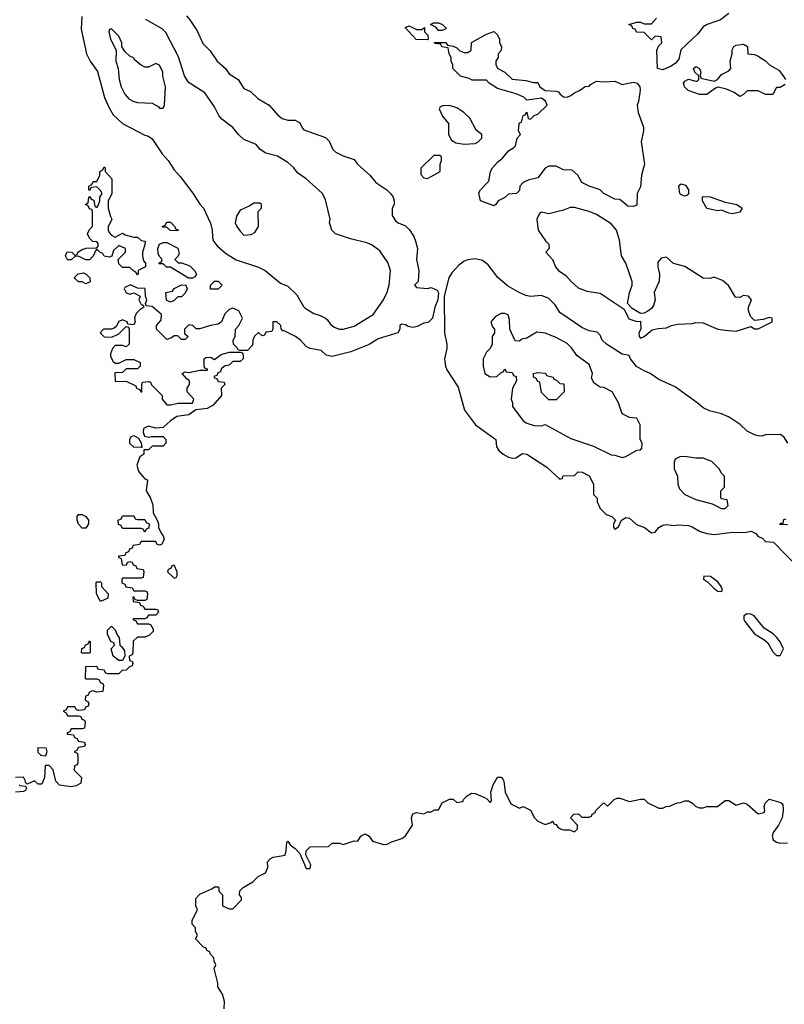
# Model space of a CAD drawing. Header units: inches. Extents: x 2710751 to 2829008, y 857003 to 965602.
# Tile 234 of 256: x 2725570 to 2729732, y 950414 to 955776. Entities that reach past the tile are written whole.
import ezdxf

# ---------------------------------------------------------------- set-up
doc = ezdxf.new("R2010")
doc.units = ezdxf.units.IN
doc.header["$MEASUREMENT"] = 0
doc.layers.add('C7925', color=7, linetype='Continuous')

msp = doc.modelspace()

# ---------------------------------------------------------------- linework, layer by layer
at = {"layer": 'C7925', "color": 2}
for points, elevation in [([(2726477.2, 955797.2), (2726495.5, 955775.5), (2726535.1, 955715.1), (2726566, 955646), (2726606.8, 955606.8), (2726644, 955550), (2726689.4, 955509.4), (2726710, 955482), (2726758, 955450), (2726790, 955402), (2726825.2, 955385.2), (2726866.3, 955346.3), (2726928, 955310), (2726975.5, 955255.5), (2726998.6, 955238.6), (2727030, 955229.3), (2727070, 955229), (2727094.2, 955214.2), (2727106.8, 955186.8), (2727116.5, 955176.5), (2727233.6, 955133.6), (2727254, 955114), (2727274, 955070), (2727290, 955054), (2727330, 955034), (2727390, 955015.3), (2727409.3, 954989.3), (2727475.3, 954930), (2727508, 954890), (2727568, 954850), (2727590, 954828), (2727602, 954810), (2727608, 954790), (2727608, 954770), (2727598, 954750), (2727598, 954710), (2727618, 954678), (2727629.2, 954669.2), (2727670, 954653.2), (2727691.8, 954631.8), (2727715.1, 954595.1), (2727725.1, 954570), (2727734.5, 954530), (2727729.5, 954470), (2727742.7, 954410), (2727738, 954350), (2727718, 954330), (2727730, 954318), (2727790, 954312.7), (2727810, 954317.2), (2727843.1, 954303.1), (2727849.1, 954289.1), (2727845.2, 954250), (2727829, 954210), (2727816, 954150), (2727793.6, 954126.4), (2727770, 954124), (2727734.1, 954105.9), (2727710, 954100.4), (2727684.4, 954104.4), (2727670, 954114.8), (2727650, 954118.8), (2727639, 954110), (2727639, 954090), (2727628, 954070), (2727521, 954039), (2727472.1, 954007.9), (2727372.1, 953967.9), (2727270, 953941.6), (2727238, 953950), (2727210, 953974.8), (2727150, 953986), (2727130, 953996), (2727098, 954030), (2727071.3, 954050), (2727010, 954082), (2727002, 954082), (2726992.7, 954092.7), (2726992, 954110), (2726968.9, 954131.1), (2726948, 954130), (2726947.3, 954092.7), (2726942, 954078), (2726910, 954074), (2726902, 954058), (2726890, 954054), (2726871.6, 954071.6), (2726868.4, 954071.6), (2726847.3, 954052.7), (2726838, 954030), (2726836.4, 954003.6), (2726810, 953974), (2726770, 953974), (2726758, 953978), (2726754, 953990), (2726734, 954010), (2726732, 954030), (2726742, 954050), (2726744.7, 954090), (2726762, 954110), (2726782, 954150), (2726762, 954190), (2726730, 954204.7), (2726710, 954198), (2726686, 954174), (2726668.9, 954131.1), (2726650, 954118), (2726608.9, 954111.1), (2726550, 954092), (2726530, 954092), (2726511.3, 954111.3), (2726490, 954114), (2726466, 954090), (2726467.3, 954067.3), (2726486, 954050), (2726470, 954034), (2726450, 954034), (2726430, 954054), (2726410, 954054), (2726396.4, 954043.6), (2726370, 954034), (2726314, 954090), (2726314, 954110), (2726339.6, 954140.4), (2726342, 954170), (2726290, 954214), (2726258, 954218), (2726254, 954230), (2726262, 954250), (2726254, 954270), (2726252.7, 954312.7), (2726210, 954314), (2726172, 954332), (2726142, 954318), (2726138, 954310), (2726150, 954288), (2726170, 954282), (2726190, 954288), (2726226, 954270), (2726218, 954250), (2726230, 954226), (2726242, 954222), (2726246, 954210), (2726223.1, 954196.9), (2726204, 954176), (2726195.3, 954150), (2726198, 954130), (2726190, 954114), (2726158, 954118), (2726154, 954130), (2726130, 954142), (2726110, 954132), (2726095.3, 954104.7), (2726083.1, 954096.9), (2726070, 954091.3), (2726026, 954090), (2726008, 954070), (2726030, 954048.7), (2726072, 954048), (2726110, 954066), (2726150, 954106), (2726162, 954102), (2726166, 954090), (2726166, 954010), (2726150, 953994), (2726130, 954002), (2726090, 954002), (2726074.6, 953985.4), (2726063.1, 953956.9), (2726063.1, 953943.1), (2726076.4, 953916.4), (2726090, 953906), (2726110, 953906), (2726150, 953926), (2726190, 953926), (2726226, 953910), (2726226, 953890), (2726210, 953874), (2726150, 953874), (2726130, 953854), (2726087.3, 953852.7), (2726090, 953806), (2726150, 953808), (2726202, 953782), (2726206, 953770), (2726222, 953762), (2726230, 953748), (2726234, 953750), (2726234, 953790), (2726238, 953802), (2726270, 953806), (2726282, 953802), (2726287.3, 953787.3), (2726346, 953730), (2726346, 953710), (2726370, 953678), (2726390, 953678), (2726431.6, 953688.4), (2726510, 953688.7), (2726518, 953710), (2726482, 953750), (2726482, 953770), (2726494, 953790), (2726494, 953810), (2726479.6, 953819.6), (2726454, 953850), (2726470, 953858), (2726490, 953855.3), (2726550, 953868), (2726592.7, 953867.3), (2726592.7, 953872.7), (2726578, 953878), (2726574, 953890), (2726574, 953930), (2726583.6, 953936.4), (2726610, 953938), (2726630, 953926), (2726666.4, 953953.6), (2726710, 953966), (2726770, 953966), (2726782, 953962), (2726786, 953950), (2726786, 953930), (2726770, 953914), (2726730, 953914), (2726710, 953894), (2726688.4, 953891.6), (2726666, 953874), (2726662, 953858), (2726647.3, 953852.7), (2726642, 953838), (2726627.3, 953832.7), (2726630, 953826), (2726642, 953822), (2726650, 953806), (2726682, 953802), (2726686, 953790), (2726666, 953770), (2726668, 953730), (2726622.7, 953677.3), (2726590, 953658.8), (2726529, 953651), (2726490, 953624.7), (2726425.6, 953614.4), (2726390, 953591), (2726350, 953556), (2726310, 953550.8), (2726270, 953562.8), (2726244, 953550), (2726242, 953530), (2726248.4, 953508.4), (2726270, 953502), (2726286, 953506), (2726350, 953506), (2726366, 953490), (2726366, 953470), (2726350, 953454), (2726290, 953454), (2726270, 953434), (2726246, 953434), (2726246, 953410), (2726224, 953396), (2726208, 953350), (2726217.2, 953317.2), (2726225.2, 953305.2), (2726250, 953275.3), (2726266, 953270), (2726258, 953210), (2726282, 953170), (2726294.6, 953134.6), (2726295.3, 953090), (2726318, 953050), (2726326, 953030), (2726326, 953010), (2726339, 952979), (2726350, 952966), (2726355.3, 952944.7), (2726342, 952918), (2726330, 952914), (2726318, 952918), (2726310, 952934), (2726230, 952934), (2726222, 952918), (2726187.3, 952912.7), (2726182, 952898), (2726167.3, 952892.7), (2726162, 952878), (2726147.3, 952872.7), (2726142, 952858), (2726110, 952854), (2726106, 952850), (2726122, 952842), (2726127.3, 952807.3), (2726150, 952806), (2726158, 952822), (2726170, 952826), (2726182, 952822), (2726187.3, 952807.3), (2726202, 952802), (2726207.3, 952787.3), (2726242, 952782), (2726246, 952770), (2726242, 952738), (2726230, 952734), (2726130, 952734), (2726126, 952730), (2726126, 952710), (2726142, 952702), (2726147.3, 952687.3), (2726182, 952682), (2726190, 952666), (2726250, 952666), (2726262, 952662), (2726266, 952650), (2726262, 952618), (2726250, 952614), (2726210, 952614), (2726198, 952618), (2726190, 952634), (2726186, 952630), (2726187.3, 952607.3), (2726222, 952602), (2726227.3, 952587.3), (2726242, 952582), (2726250, 952566), (2726310, 952566), (2726322, 952562), (2726326, 952550), (2726310, 952534), (2726270, 952534), (2726262, 952518), (2726250, 952514), (2726190, 952514), (2726186, 952510), (2726202, 952502), (2726210, 952486), (2726270, 952486), (2726282, 952482), (2726296.4, 952456.4), (2726296.4, 952443.6), (2726276.4, 952423.6), (2726250, 952414), (2726210, 952414), (2726187.3, 952392.7), (2726186, 952330), (2726182, 952318), (2726166, 952310), (2726167.3, 952287.3), (2726182, 952282), (2726186, 952270), (2726182, 952258), (2726167.3, 952252.7), (2726150, 952234), (2726127.3, 952232.7), (2726110, 952214), (2726050, 952214), (2726038, 952218), (2726030, 952234), (2725998, 952238), (2725990, 952254), (2725927.3, 952252.7), (2725926, 952190), (2725930, 952186), (2725990, 952186), (2726002, 952182), (2726007.3, 952167.3), (2726022, 952162), (2726026, 952150), (2726022, 952118), (2725990, 952114), (2725970, 952122), (2725960.4, 952119.6), (2725947.3, 952112.7), (2725942, 952098), (2725927.3, 952092.7), (2725926, 952070), (2725942, 952062), (2725946, 952050), (2725942, 952038), (2725927.3, 952032.7), (2725922, 952018), (2725890, 952014), (2725878, 952018), (2725870, 952034), (2725830, 952034), (2725822, 952018), (2725806, 952010), (2725822, 952002), (2725830, 951986), (2725890, 951986), (2725902, 951982), (2725907.3, 951967.3), (2725922, 951962), (2725926, 951950), (2725922, 951918), (2725910, 951914), (2725850, 951914), (2725842, 951898), (2725826, 951890), (2725830, 951886), (2725862, 951882), (2725867.3, 951867.3), (2725882, 951862), (2725887.3, 951847.3), (2725922, 951842), (2725926, 951830), (2725922, 951818), (2725887.3, 951812.7), (2725882, 951798), (2725866, 951790), (2725882, 951782), (2725886, 951770), (2725886, 951730), (2725882, 951718), (2725867.3, 951712.7), (2725866, 951690), (2725906, 951650), (2725902, 951618), (2725876.4, 951603.6), (2725850, 951598), (2725787.1, 951607.1), (2725766, 951630), (2725751.6, 951691.6), (2725730, 951714), (2725710, 951714), (2725708, 951710), (2725704, 951650), (2725690, 951614), (2725670, 951614), (2725650, 951631), (2725610, 951614), (2725602, 951622), (2725602, 951630), (2725590, 951651.3), (2725546, 951650)], 18), ([(2725907.5, 955792.5), (2725904.5, 955724.5), (2725933.4, 955590), (2725953.4, 955550), (2725993.5, 955493.5), (2726031.9, 955351.9), (2726056.1, 955296.1), (2726078.5, 955258.5), (2726130, 955210.8), (2726250, 955146.8), (2726270, 955141), (2726290, 955126.8), (2726345.1, 955045.1), (2726377.3, 955010), (2726410, 954958), (2726442.5, 954922.5), (2726511.8, 954831.8), (2726550, 954770.8), (2726570.6, 954750), (2726608.2, 954668.2), (2726618, 954630), (2726618.4, 954590), (2726625.5, 954570), (2726645.1, 954545.1), (2726690, 954504), (2726748.3, 954468.3), (2726870, 954427.7), (2726906, 954410), (2726990, 954341), (2727030, 954324.7), (2727077.5, 954277.5), (2727114.4, 954214.4), (2727124.5, 954204.5), (2727170, 954176), (2727205.4, 954165.4), (2727234, 954150), (2727243.6, 954143.6), (2727259.6, 954119.6), (2727282, 954102), (2727310, 954091), (2727331, 954091), (2727390, 954108), (2727493.2, 954170), (2727550, 954251.3), (2727570, 954292), (2727581.2, 954330), (2727589, 954410), (2727572.9, 954452.9), (2727530, 954518), (2727488.9, 954548.9), (2727460.2, 954560.2), (2727370, 954582), (2727288, 954610), (2727268.7, 954630), (2727255.3, 954670), (2727259, 954690), (2727234.6, 954794.6), (2727218, 954830), (2727130, 954908.7), (2727082, 954942), (2727062, 954970), (2727030, 954999), (2726972.9, 955032.9), (2726909.3, 955049.3), (2726878, 955070), (2726856, 955096), (2726790, 955122.7), (2726761.2, 955150), (2726730, 955189), (2726670, 955234), (2726654.2, 955254.2), (2726630, 955302), (2726577.5, 955377.5), (2726492.1, 955432.1), (2726483.3, 955443.3), (2726466.6, 955470), (2726434.2, 955574.2), (2726365.6, 955705.6), (2726345.6, 955725.6), (2726256.5, 955776.5)], 22), ([(2729430, 955809), (2729384.1, 955775.9), (2729312, 955750), (2729290, 955737.2), (2729261.1, 955698.9), (2729168.2, 955611.8), (2729158.5, 955561.5), (2729140.5, 955539.5), (2729116.4, 955523.6), (2729070, 955503.7), (2729042, 955510), (2729038, 955610), (2729047.3, 955632.7), (2729066, 955650), (2729062, 955682), (2729030, 955686), (2729010, 955666), (2728970, 955706), (2728928.4, 955708.4), (2728922, 955722), (2728907.3, 955727.3), (2728902, 955742), (2728886, 955750), (2728930, 955762), (2728950, 955762), (2728970, 955754), (2729010, 955754), (2729036.4, 955783.6)], 14), ([(2729736, 955424), (2729710, 955406), (2729690, 955406), (2729670, 955368), (2729630, 955368.7), (2729590, 955388), (2729530, 955388), (2729510, 955368), (2729490, 955358), (2729459, 955379), (2729417.2, 955397.2), (2729371.3, 955408.7), (2729356.9, 955403.1), (2729310, 955369), (2729270, 955369.2), (2729209, 955390), (2729189.2, 955410), (2729184, 955430), (2729190, 955442), (2729210, 955452), (2729250, 955442), (2729258, 955442), (2729266, 955450), (2729266, 955470), (2729246, 955490), (2729238, 955510), (2729250, 955522), (2729271, 955510), (2729278, 955490), (2729274, 955474), (2729278, 955458), (2729350, 955442), (2729369.2, 955450.8), (2729390, 955478), (2729430, 955498), (2729442, 955510), (2729437.2, 955550), (2729449, 955590), (2729448.9, 955611.1), (2729458, 955630), (2729470, 955638), (2729510, 955642), (2729532, 955630), (2729534, 955590), (2729570, 955586), (2729590, 955578), (2729630, 955551.3), (2729651.3, 955530), (2729702, 955502), (2729726.8, 955470), (2729738, 955450)], 14), ([(2729752.3, 953470), (2729730, 953504), (2729710, 953518), (2729630, 953515.3), (2729610, 953509), (2729589.1, 953509.1), (2729570, 953515.3), (2729530, 953535.3), (2729492.5, 953572.5), (2729432.1, 953612.1), (2729390, 953629.2), (2729325.2, 953645.2), (2729290, 953662), (2729258, 953690), (2729137.5, 953777.5), (2729050, 953817.2), (2729002, 953850), (2728964.8, 953864.8), (2728926.8, 953886.8), (2728894, 953930), (2728888, 953948), (2728850, 953954), (2728764, 954010), (2728741.2, 954030), (2728730, 954058), (2728713.6, 954073.6), (2728670, 954081.2), (2728630, 954099.3), (2728510, 954181.2), (2728484.1, 954224.1), (2728450, 954258), (2728410, 954273.2), (2728350, 954269.2), (2728325.4, 954274.6), (2728289.6, 954289.6), (2728226, 954326), (2728171.9, 954371.9), (2728120.2, 954440.2), (2728090, 954464), (2728050, 954473.2), (2728010, 954469.2), (2727990, 954461.2), (2727961.1, 954438.9), (2727922, 954398), (2727906, 954370), (2727881, 954270), (2727882.8, 954070), (2727894.8, 954010), (2727894.4, 953985.6), (2727882.8, 953930), (2727886.8, 953890), (2727894.8, 953870), (2727955.8, 953775.8), (2727991.3, 953650), (2728051.3, 953570), (2728162, 953490), (2728164.7, 953450), (2728178, 953430), (2728201, 953410), (2728230, 953394), (2728252.3, 953387.7), (2728270, 953391), (2728306, 953414), (2728330, 953410.8), (2728439.8, 953339.8), (2728510, 953274), (2728522, 953278), (2728528.4, 953291.6), (2728590, 953294), (2728610, 953314), (2728631.6, 953311.6), (2728670, 953292), (2728692.7, 953247.3), (2728694, 953190), (2728714, 953170), (2728714, 953150), (2728730, 953114), (2728762, 953082), (2728794, 953070), (2728814, 953050), (2728802, 953030), (2728802, 953010), (2728810, 953002), (2728830, 953014), (2728846, 953050), (2728870, 953064.7), (2728890, 953061), (2728928, 953028), (2728971.3, 953010), (2729010, 952981), (2729030, 952984.7), (2729050, 953010.8), (2729070, 953022.8), (2729090, 953026.8), (2729130, 953021), (2729150, 953024.7), (2729210, 953021), (2729230, 953014.8), (2729270, 952991), (2729310, 952978), (2729350, 952972), (2729436.4, 952983.6), (2729525.4, 952985.4), (2729550.9, 952990.9), (2729578, 952978), (2729590, 952962), (2729612.7, 952952.7), (2729630, 952934), (2729674, 952930), (2729811.3, 952790)], 18), ([(2729750, 953026), (2729708, 953028), (2729709.1, 953030.9), (2729714, 953034), (2729726, 953034), (2729730, 953054), (2729742, 953058)], 18), ([(2726682, 950390), (2726684, 950430), (2726674, 950470), (2726648.7, 950510), (2726648.7, 950530), (2726628, 950610), (2726638, 950630), (2726628.4, 950648.4), (2726627.3, 950667.3), (2726606, 950690), (2726602, 950702), (2726590, 950706), (2726582, 950722), (2726570, 950726), (2726526, 950770), (2726538, 950790), (2726526, 950810), (2726526, 950830), (2726508, 950850), (2726508, 950870), (2726538, 950930), (2726528, 950950), (2726528.7, 950990), (2726550, 951014), (2726616.4, 951043.6), (2726630, 951054), (2726650, 951054), (2726654, 951050), (2726654, 951030), (2726674, 951010), (2726674, 950950), (2726710, 950934), (2726730, 950934), (2726776.4, 950983.6), (2726776.4, 950996.4), (2726766, 951010), (2726767.3, 951032.7), (2726786, 951050), (2726838, 951082), (2726868, 951110), (2726908, 951130), (2726920.4, 951159.6), (2726918, 951190), (2726933.6, 951206.4), (2726950, 951214.8), (2727014, 951226), (2727020.9, 951250), (2727023.1, 951296.9), (2727030, 951302), (2727042.5, 951282.5), (2727070, 951262.8), (2727094.8, 951234.8), (2727130, 951154), (2727150, 951154), (2727154.6, 951174.6), (2727128, 951228), (2727129.1, 951250.9), (2727150, 951271.3), (2727250, 951274), (2727270, 951292), (2727310, 951292), (2727330, 951284.7), (2727390, 951304.7), (2727410, 951302), (2727426, 951330), (2727450, 951342), (2727472, 951330), (2727490, 951302), (2727550, 951284.7), (2727570, 951286), (2727590, 951298), (2727650, 951318), (2727670, 951332), (2727708.7, 951390), (2727702, 951430), (2727710, 951451.3), (2727730, 951458), (2727770, 951452), (2727790, 951462), (2727810, 951462), (2727830, 951474), (2727850, 951474), (2727868.9, 951511.1), (2727910, 951532), (2727930, 951532), (2727950, 951514), (2727982, 951518), (2727986, 951530), (2728006, 951550), (2728030, 951564.7), (2728050, 951562), (2728099.6, 951539.6), (2728112.7, 951532.7), (2728130, 951514), (2728138, 951522), (2728135.3, 951570), (2728148, 951610), (2728170, 951652), (2728190, 951652), (2728199.8, 951639.8), (2728204.7, 951630), (2728212, 951570), (2728242, 951510), (2728250, 951502), (2728290, 951482), (2728310, 951492), (2728350.9, 951470.9), (2728372, 951430), (2728390, 951412), (2728410, 951402), (2728430, 951394), (2728458, 951402), (2728471.6, 951411.6), (2728478, 951398), (2728490, 951394), (2728499.6, 951379.6), (2728514, 951370), (2728530, 951364.7), (2728563.6, 951363.6), (2728590, 951354), (2728606, 951370), (2728606, 951390), (2728568, 951430), (2728586, 951450), (2728611.6, 951451.6), (2728630, 951434), (2728670, 951434), (2728682, 951438), (2728686, 951450), (2728702, 951458), (2728706, 951470), (2728746, 951510), (2728750, 951512), (2728770, 951494), (2728806, 951530), (2728823.1, 951536.9), (2728836.9, 951536.9), (2728890, 951518), (2728950, 951532), (2728970, 951532), (2728990, 951512), (2729050, 951482), (2729070, 951482), (2729088.4, 951491.6), (2729107.3, 951492.7), (2729148.4, 951511.6), (2729167.3, 951512.7), (2729190, 951522), (2729210, 951522), (2729232, 951510), (2729250, 951492), (2729270, 951484.7), (2729290, 951484.7), (2729310, 951491.3), (2729368.4, 951491.6), (2729410, 951524.7), (2729430, 951524.7), (2729470, 951498), (2729510, 951511.3), (2729530, 951504.7), (2729590, 951452), (2729622, 951458), (2729626, 951470), (2729622, 951490), (2729628.7, 951510), (2729650, 951531), (2729714, 951514), (2729724.7, 951504.7), (2729726, 951470), (2729721, 951430), (2729701, 951390), (2729671.3, 951350), (2729666.8, 951330), (2729672, 951310), (2729690, 951298), (2729710, 951291.3), (2729750, 951294)], 14), ([(2725566, 951610), (2725570, 951606), (2725602, 951602), (2725606, 951590), (2725602, 951578), (2725590, 951574), (2725546, 951570)], 18)]:
    msp.add_lwpolyline(points, dxfattribs=dict(at, elevation=elevation))
for points, elevation in [([(2726070, 955726), (2726058, 955722), (2726054, 955710), (2726064.7, 955670), (2726094, 955610), (2726092, 955550), (2726104.7, 955510), (2726111.3, 955450), (2726122.8, 955410), (2726141, 955370), (2726164.5, 955344.5), (2726190, 955331.3), (2726210, 955324.7), (2726290, 955322), (2726323.6, 955303.6), (2726330, 955294), (2726350, 955294), (2726358, 955310), (2726364, 955410), (2726348.9, 955468.9), (2726348.7, 955490), (2726330, 955528), (2726310, 955538), (2726270, 955518), (2726250, 955518), (2726230, 955528), (2726196.4, 955556.4), (2726188.4, 955568.4), (2726170, 955578), (2726142, 955602), (2726126, 955630), (2726126, 955650), (2726110, 955686)], 26), ([(2727730, 955722), (2727758, 955722), (2727772.7, 955732.7), (2727774, 955710), (2727791.6, 955691.6), (2727794, 955670), (2727790, 955666), (2727728.4, 955668.4), (2727667.3, 955732.7), (2727690, 955742)], 14), ([(2727850, 955718), (2727835.3, 955735.3), (2727806, 955750), (2727822, 955758), (2727850, 955758), (2727872, 955750), (2727892, 955730), (2727890, 955726), (2727870, 955718)], 14), ([(2728366, 955434), (2728390, 955434), (2728402, 955410), (2728430, 955391), (2728490, 955387.3), (2728502.8, 955382.8), (2728511.3, 955370), (2728530, 955356), (2728550, 955354.8), (2728570, 955362.8), (2728590, 955378), (2728618, 955390), (2728647.3, 955412.7), (2728670, 955414), (2728676.4, 955423.6), (2728710, 955442), (2728750, 955438), (2728810, 955441), (2728850, 955424), (2728910, 955436.4), (2728930.3, 955430.3), (2728946.4, 955410), (2728948.1, 955391.9), (2728938.8, 955330), (2728930.7, 955310), (2728937.3, 955270), (2728966, 955190), (2728966.4, 955170), (2728953.1, 955110), (2728970.8, 954990), (2728954, 954930), (2728950, 954866), (2728931.3, 954830), (2728930, 954766), (2728910, 954758), (2728880.4, 954760.4), (2728836.4, 954796.4), (2728810, 954798), (2728750, 954828.7), (2728728.9, 954848.9), (2728670, 954869), (2728629.4, 954889.4), (2728608, 954930), (2728576.4, 954956.4), (2728530, 954958), (2728490, 954978), (2728450, 954978), (2728430, 954968), (2728390, 954915.3), (2728338, 954902), (2728311.1, 954888.9), (2728292, 954870), (2728290, 954846), (2728274, 954830), (2728230, 954826), (2728211.6, 954808.4), (2728174, 954790), (2728162, 954770), (2728150, 954762), (2728078, 954790), (2728070, 954834), (2728078, 954850), (2728124, 954896), (2728133.2, 954950), (2728142.7, 954970), (2728170, 955001), (2728197.2, 955022.8), (2728230, 955062), (2728260.4, 955079.6), (2728268, 955090), (2728278, 955130), (2728295.3, 955150), (2728286, 955170), (2728288.4, 955208.4), (2728290, 955214), (2728302, 955218), (2728310, 955254), (2728322, 955258), (2728330, 955272), (2728338, 955238), (2728350, 955234), (2728370, 955254), (2728390, 955262), (2728442, 955310), (2728432.5, 955332.5), (2728410, 955349), (2728330, 955338), (2728314, 955354), (2728272.9, 955372.9), (2728170, 955402), (2728126, 955430), (2728110, 955446), (2728032.7, 955447.3), (2728016.4, 955456.4), (2727970, 955468.7), (2727928, 955510), (2727928, 955530), (2727918, 955550), (2727918, 955570), (2727908, 955590), (2727902, 955622), (2727868.4, 955628.4), (2727862, 955642), (2727830, 955646), (2727827.3, 955652.7), (2727890, 955652), (2727898, 955638), (2727930, 955632), (2727950, 955622), (2727966, 955606), (2727990, 955598), (2728010, 955598), (2728028, 955610), (2728030, 955652), (2728110, 955698), (2728150, 955712), (2728170, 955694), (2728182, 955670), (2728182, 955650), (2728192, 955630), (2728191.6, 955608.4), (2728174, 955590), (2728174, 955570), (2728162, 955550), (2728162, 955530), (2728172, 955510), (2728210.7, 955490.7), (2728250, 955452), (2728325.4, 955445.4)], 14), ([(2727910, 955308), (2727872.7, 955307.3), (2727858, 955302), (2727854, 955290), (2727872, 955250), (2727904.7, 955210), (2727904.7, 955150), (2727919.6, 955119.6), (2727944.7, 955104.7), (2727990, 955098), (2728050, 955102), (2728066, 955110), (2728086, 955130), (2728086, 955150), (2728055.3, 955175.3), (2728020.4, 955240.4), (2727988, 955270), (2727950, 955295.3)], 18), ([(2727856.4, 955036.4), (2727823.6, 955036.4), (2727752.7, 954967.3), (2727752.7, 954932.7), (2727770, 954914), (2727790, 954912), (2727810, 954922), (2727858, 954950), (2727858, 954990), (2727866, 955010), (2727866, 955030)], 18), ([(2726090, 954592), (2726130, 954614), (2726143.6, 954603.6), (2726190, 954592), (2726210, 954592), (2726230, 954574), (2726252, 954570), (2726251.3, 954550), (2726238, 954510), (2726238, 954490), (2726243.6, 954463.6), (2726254, 954450), (2726254, 954430), (2726214, 954410), (2726214, 954390), (2726210, 954386), (2726202, 954402), (2726190, 954406), (2726170, 954426), (2726130, 954426), (2726110, 954446), (2726106, 954470), (2726146, 954510), (2726146, 954530), (2726110, 954546), (2726081, 954519), (2726071.6, 954488.4), (2726056.9, 954483.1), (2726030, 954488.7), (2726022, 954502), (2726006, 954510), (2725990, 954526), (2725982, 954518), (2725970, 954488), (2725950, 954468.7), (2725930, 954468.7), (2725890, 954488), (2725870, 954486), (2725850, 954468), (2725830, 954468), (2725818, 954490), (2725828.4, 954511.6), (2725854, 954510), (2725870, 954494), (2725882, 954498), (2725886, 954510), (2725910, 954524.7), (2725932, 954532), (2725990, 954534), (2725996.4, 954543.6), (2725996.4, 954556.4), (2725990, 954566), (2725967.3, 954567.3), (2725950, 954586), (2725938, 954610), (2725950, 954634), (2725966, 954650), (2725966, 954730), (2725962, 954742), (2725950, 954746), (2725942, 954762), (2725928, 954770), (2725942, 954778), (2725946, 954810), (2725950, 954814), (2725958, 954798), (2725972.7, 954792.7), (2725978, 954758), (2725990, 954754), (2725996.4, 954763.6), (2726006, 954790), (2726006, 954810), (2726018, 954830), (2726010, 954846), (2725990, 954866), (2725958, 954862), (2725950, 954846), (2725946, 954850), (2725946, 954870), (2725962, 954878), (2725970, 954894), (2725990, 954894), (2726006, 954930), (2726006, 954950), (2726022, 954958), (2726030, 954974), (2726034, 954970), (2726034, 954950), (2726071.3, 954910), (2726071.3, 954830), (2726051.6, 954788.4), (2726051.3, 954750), (2726063.6, 954703.6), (2726072, 954690), (2726051.6, 954648.4), (2726051.3, 954630), (2726056.9, 954616.9), (2726070, 954602)], 18), ([(2729190, 954815.3), (2729170, 954822), (2729164, 954830), (2729158, 954870), (2729163.1, 954876.9), (2729170, 954882), (2729194.8, 954874.8), (2729211, 954850), (2729210, 954826), (2729202, 954818)], 14), ([(2729450, 954719), (2729430, 954722), (2729390, 954738), (2729370, 954735.3), (2729310, 954748.7), (2729286, 954790), (2729286, 954810), (2729290, 954814), (2729328, 954812), (2729410, 954782), (2729474, 954770), (2729502, 954750), (2729490, 954728)], 14), ([(2726876.4, 954776.4), (2726843.6, 954776.4), (2726819.6, 954760.4), (2726770, 954738), (2726750, 954706), (2726742.8, 954670), (2726751, 954650), (2726770, 954624.7), (2726790, 954602), (2726830, 954606), (2726850, 954618), (2726869, 954650), (2726868, 954732), (2726886, 954750), (2726886, 954770)], 26), ([(2728566.4, 954753.6), (2728530, 954738), (2728450, 954718), (2728410, 954728), (2728399.6, 954720.4), (2728384.7, 954690), (2728392, 954630), (2728431.6, 954571.6), (2728450, 954554), (2728452, 954530), (2728434, 954510), (2728470.9, 954470.9), (2728486.8, 954430), (2728502.8, 954410), (2728543, 954383), (2728571, 954350), (2728610, 954316), (2728656.8, 954296.8), (2728730, 954287.3), (2728859.8, 954199.8), (2728886.4, 954146.4), (2728930, 954132), (2728950, 954134), (2728951.6, 954091.6), (2728941, 954070), (2728942, 954050), (2728950, 954042), (2728970, 954051.3), (2729012.7, 954087.3), (2729045.1, 954094.9), (2729090, 954097.3), (2729118, 954110), (2729150, 954117.3), (2729230, 954122), (2729250, 954127.7), (2729290, 954124.9), (2729370, 954090.7), (2729410, 954085.5), (2729470, 954080.7), (2729550, 954104.7), (2729570, 954092), (2729590, 954092), (2729666, 954130), (2729666, 954150), (2729650, 954154), (2729616.9, 954143.1), (2729570, 954138), (2729550, 954158), (2729537.2, 954190), (2729537.2, 954210), (2729554, 954250), (2729538, 954270), (2729510, 954273.2), (2729490, 954264), (2729465.6, 954265.6), (2729429.3, 954329.3), (2729395.1, 954355.1), (2729350, 954374), (2729327.3, 954367.3), (2729290, 954368), (2729190, 954432.3), (2729129.2, 954449.2), (2729090, 954482), (2729062, 954478), (2729043.5, 954456.5), (2729042.8, 954430), (2729052, 954390), (2729051.6, 954351.6), (2729024, 954290), (2729028.4, 954250), (2729020.3, 954219.7), (2729010, 954203.7), (2728990, 954189.2), (2728970, 954177.2), (2728950, 954175.3), (2728904, 954204), (2728878, 954230), (2728888.9, 954288.9), (2728904, 954330), (2728904, 954350), (2728869.5, 954449.5), (2728846, 954490), (2728834.6, 954574.6), (2728819, 954630), (2728790, 954665.2), (2728710, 954715.1), (2728670, 954732.3), (2728590, 954753.2)], 18), ([(2726430, 954626), (2726388.4, 954628.4), (2726370, 954646), (2726350, 954646), (2726346, 954650), (2726362, 954658), (2726370, 954674), (2726390, 954674), (2726414, 954650), (2726418, 954638), (2726430, 954634)], 18), ([(2726510, 954368), (2726488.4, 954368.4), (2726390, 954428), (2726368.4, 954428.4), (2726350, 954446), (2726327.3, 954447.3), (2726330, 954454), (2726342, 954458), (2726346, 954470), (2726330, 954486), (2726323.1, 954503.1), (2726322, 954530), (2726330, 954554), (2726350, 954562), (2726370, 954562), (2726430, 954532), (2726436.9, 954503.1), (2726430, 954486), (2726414, 954470), (2726432.7, 954452.7), (2726450, 954452), (2726495.3, 954435.3), (2726522, 954410), (2726531.3, 954390), (2726523.6, 954376.4)], 18), ([(2725930, 954338), (2725910, 954348.7), (2725888.9, 954348.9), (2725868.4, 954368.4), (2725868.4, 954371.6), (2725888.4, 954391.6), (2725916.9, 954396.9), (2725931.1, 954391.1), (2725952, 954370), (2725954, 954350), (2725950, 954346)], 18), ([(2726390, 954238), (2726369, 954249), (2726366, 954290), (2726402, 954298), (2726410, 954312), (2726450, 954332), (2726474, 954330), (2726482, 954310), (2726470, 954286), (2726450, 954266), (2726430, 954266), (2726410, 954246)], 18), ([(2726650, 954308), (2726608.4, 954308.4), (2726608.7, 954330), (2726630, 954352), (2726650, 954352), (2726672, 954330)], 18), ([(2728210, 954175.3), (2728190, 954175.3), (2728159.6, 954160.4), (2728134, 954130), (2728143.6, 954103.6), (2728154, 954090), (2728154, 954070), (2728142, 954050), (2728142, 954010), (2728130, 953986), (2728110, 953966), (2728092, 953930), (2728092, 953890), (2728102, 953850), (2728130, 953832), (2728167.3, 953832.7), (2728190, 953854), (2728202, 953858), (2728210, 953874), (2728218, 953858), (2728250, 953854), (2728258, 953838), (2728272.7, 953832.7), (2728274, 953810), (2728252, 953770), (2728244.7, 953710), (2728252, 953690), (2728252, 953670), (2728310, 953592), (2728330, 953578), (2728370, 953566), (2728410, 953564.7), (2728431.1, 953571.1), (2728570, 953494.8), (2728693.7, 953453.7), (2728790, 953406), (2728810, 953404.7), (2728850, 953392), (2728870, 953398), (2728930, 953432), (2728950, 953434), (2728956.4, 953443.6), (2728958, 953470), (2728948, 953490), (2728948, 953570), (2728930, 953606), (2728888.9, 953608.9), (2728848.9, 953628.9), (2728828.7, 953690), (2728795.3, 953750), (2728750, 953774), (2728730, 953775.3), (2728696.4, 953796.4), (2728683.1, 953823.1), (2728688, 953850), (2728670, 953898), (2728605.2, 953945.2), (2728574, 953990), (2728550, 954013.2), (2728490, 954045.2), (2728430, 954069), (2728385.4, 954074.6), (2728330, 954042), (2728303.6, 954036.4), (2728290, 954026), (2728267.3, 954027.3), (2728238, 954090), (2728236.4, 954143.6), (2728228.4, 954168.4)], 22), ([(2728450, 953706), (2728410, 953746), (2728402, 953802), (2728390, 953806), (2728382, 953822), (2728366, 953830), (2728366, 953850), (2728390, 953854), (2728431.6, 953851.6), (2728438, 953838), (2728474, 953830), (2728478, 953818), (2728492.7, 953812.7), (2728510, 953794), (2728532.7, 953792.7), (2728534, 953750), (2728490, 953706)], 22), ([(2726230, 953446), (2726190, 953448), (2726168.9, 953468.9), (2726169, 953490), (2726175.3, 953504.7), (2726190, 953511.3), (2726216.9, 953496.9), (2726231.6, 953471.6), (2726234, 953446)], 18), ([(2729190, 953398), (2729163.6, 953396.4), (2729138, 953382), (2729132.7, 953367.3), (2729132, 953330), (2729151.1, 953291.1), (2729152.7, 953247.3), (2729161, 953221), (2729190.9, 953190.9), (2729250, 953162.8), (2729339.6, 953139.6), (2729390, 953114), (2729410, 953114), (2729426, 953130), (2729422, 953162), (2729390, 953166), (2729386, 953170), (2729386, 953210), (2729406, 953230), (2729406, 953290), (2729390, 953306), (2729378, 953330), (2729338, 953370), (2729290, 953388.7), (2729251.1, 953388.9)], 22), ([(2725910, 953008), (2725889.1, 953029.1), (2725882, 953050), (2725882, 953070), (2725890, 953082), (2725910, 953082), (2725930, 953071.3), (2725944.7, 953050), (2725944.7, 953030), (2725930, 953008)], 18), ([(2726210, 953054), (2726250, 953054), (2726258, 953038), (2726274, 953030), (2726272.7, 953007.3), (2726258, 953002), (2726250, 952986), (2726242, 953002), (2726230, 953006), (2726130, 953006), (2726122, 953022), (2726107.3, 953027.3), (2726106, 953050), (2726122, 953058), (2726130, 953074), (2726190, 953074), (2726198, 953058)], 18), ([(2726410, 952806), (2726398, 952802), (2726392.7, 952787.3), (2726378, 952782), (2726374, 952770), (2726410, 952734), (2726422, 952738), (2726426, 952750), (2726426, 952770)], 18), ([(2729294, 952746), (2729292, 952730), (2729314.8, 952714.8), (2729350, 952678), (2729370, 952664.7), (2729390, 952662), (2729395.3, 952670), (2729388.7, 952690), (2729370, 952714), (2729330, 952744)], 18), ([(2726010, 952608), (2725988, 952650), (2725986, 952710), (2725990, 952714), (2726010, 952714), (2726014, 952710), (2726014, 952690), (2726052, 952650), (2726050, 952626)], 18), ([(2729530, 952541.2), (2729511.3, 952530), (2729511, 952510), (2729518, 952498), (2729570, 952432), (2729621, 952401), (2729642, 952382), (2729670, 952334), (2729690, 952314), (2729710, 952314), (2729728, 952350), (2729710, 952388), (2729690, 952414), (2729671.9, 952431.9), (2729622.5, 952462.5), (2729568.7, 952530), (2729550, 952539.3)], 18), ([(2726110, 952286), (2726078, 952310), (2726068, 952350), (2726086, 952370), (2726082, 952382), (2726066, 952390), (2726048, 952430), (2726048.4, 952451.6), (2726070, 952474), (2726090, 952454), (2726102, 952422), (2726111.6, 952411.6), (2726114, 952370), (2726123.6, 952363.6), (2726139.6, 952339.6), (2726142, 952310), (2726130, 952286)], 18), ([(2725910, 952326), (2725906, 952330), (2725907.3, 952352.7), (2725922, 952358), (2725927.3, 952372.7), (2725942, 952378), (2725950, 952394), (2725954, 952390), (2725954, 952330), (2725950, 952326)], 18), ([(2725710, 951766), (2725686, 951770), (2725670, 951786), (2725670, 951812), (2725711.1, 951811.1), (2725718, 951790)], 18)]:
    msp.add_lwpolyline(points, close=True, dxfattribs=dict(at, elevation=elevation))

doc.saveas('drawing.dxf')
